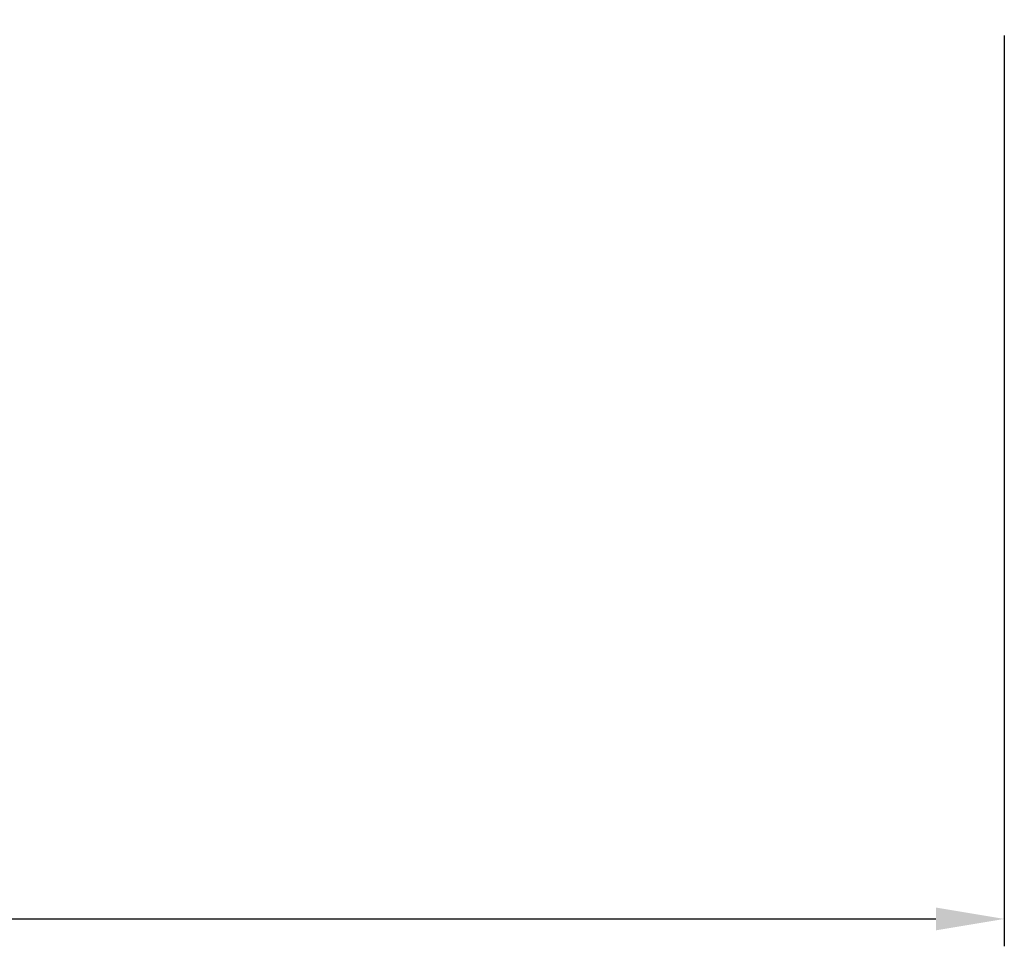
# Model space of a CAD drawing. Header units: millimetres. Extents: x 7 to 218, y 15 to 167.
# Tile 17 of 64: x 168 to 204, y 15 to 49. Entities that reach past the tile are written whole.
import ezdxf

# ---------------------------------------------------------------- set-up
doc = ezdxf.new("R2010")
doc.units = ezdxf.units.MM
doc.header["$LTSCALE"] = 0.2
doc.layers.get('DEFPOINTS').update_dxf_attribs({"linetype": 'CONTINUOUS'})
doc.layers.add('layer 1', color=7, linetype='CONTINUOUS')
doc.styles.add('DIM-7', font='SIMPLEX.shx', dxfattribs={"width": 0.7, "bigfont": 'chineset.shx'})
doc.dimstyles.new('CNS', dxfattribs={"dimtxt": 3.5, "dimasz": 2.5, "dimexe": 1, "dimexo": 1.5, "dimgap": 0.09, "dimtad": 0, "dimdsep": 46, "dimtxsty": 'DIM-7', "dimcen": 0.09, "dimclrd": 1, "dimclre": 1, "dimclrt": 4, "dimadec": 0, "dimazin": 0, "dimtfac": 1, "dimtix": 1, "dimtmove": 2, "dimatfit": 3, "dimfxl": 1, "dimtvp": 0.971429, "dimtolj": 1, "dimarcsym": 0})

# ---------------------------------------------------------------- blocks, each defined once
blk = doc.blocks.new('*D4')
at = {"layer": 'DEFPOINTS', "color": 0, "transparency": 16777216}
for p in [(125.841, 49.623), (203.841, 49.623), (203.841, 15.839)]:
    blk.add_point(p, dxfattribs=at)
at = {"layer": 'layer 1', "lineweight": -2, "transparency": 16777216}
for p, q in [((125.841, 48.123), (125.841, 14.839)), ((203.841, 48.123), (203.841, 14.839)), ((128.341, 15.839), (201.341, 15.839))]:
    blk.add_line(p, q, dxfattribs=at)
at = {"layer": 'layer 1', "transparency": 16777216}
for points in [[(128.341, 16.255), (128.341, 15.422), (125.841, 15.839)], [(201.341, 16.255), (201.341, 15.422), (203.841, 15.839)]]:
    blk.add_solid(points, dxfattribs=at)
at = {"layer": 'layer 1', "transparency": 16777216, "insert": (164.841, 18.389), "char_height": 3.5, "attachment_point": 5, "style": 'DIM-7'}
blk.add_mtext('\\A1;78', dxfattribs=at)

msp = doc.modelspace()

# ---------------------------------------------------------------- dimensions: what is measured, and where the dimension line sits
at = {"layer": 'layer 1'}
dim = msp.add_linear_dim(base=(203.841, 15.839), p1=(125.841, 49.623), p2=(203.841, 49.623), dimstyle='CNS', override={"dimgap": 0.8, "dimtad": 1, "dimclrd": 256, "dimclre": 256, "dimclrt": 256, "dimtmove": 1}, dxfattribs=at)
dim.commit()
dim.dimension.update_dxf_attribs({"geometry": '*D4', "text_midpoint": (164.841, 18.389)})

doc.saveas('drawing.dxf')
